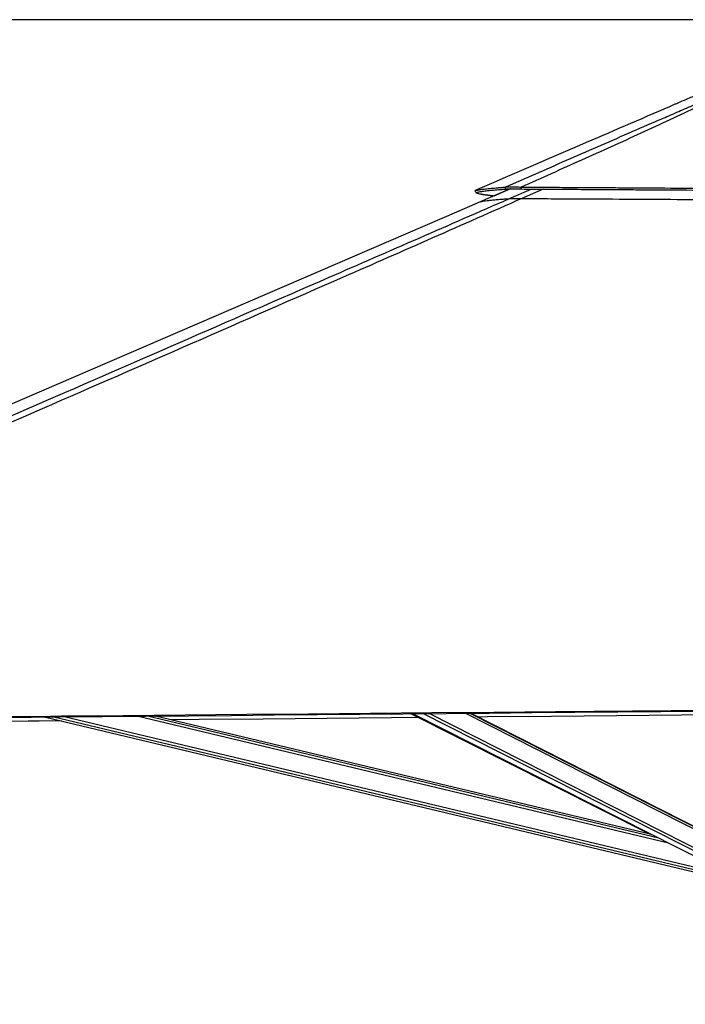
# Model space of a CAD drawing. Header units: millimetres. Extents: x 10 to 10348, y 8 to 8288.
# Tile 3 of 129: x 1335 to 1986, y 2898 to 3862. Entities that reach past the tile are written whole.
import ezdxf

# ---------------------------------------------------------------- set-up
doc = ezdxf.new("R2010")
doc.units = ezdxf.units.MM
doc.layers.add('COMPONENT_GEOMETRY', color=7, linetype='Continuous')
doc.styles.add('SLDTEXTSTYLE0', font='TXT', dxfattribs={"width": 0.75})
doc.dimstyles.new('SLDDIMSTYLE1', dxfattribs={"dimtxt": 75, "dimasz": 3.302, "dimexe": 0, "dimexo": 0.0625, "dimgap": 18.75, "dimtad": 0, "dimtih": 1, "dimtoh": 1, "dimdec": 0, "dimrnd": 1e-09, "dimzin": 12, "dimdsep": 46, "dimtxsty": 'SLDTEXTSTYLE0', "dimsah": 1, "dimcen": 0.09, "dimadec": 0, "dimazin": 3, "dimtfac": 1, "dimtdec": 0, "dimtofl": 0, "dimtmove": 0, "dimatfit": 3, "dimfxl": 1, "dimfrac": 2, "dimtolj": 1, "dimtzin": 12, "dimarcsym": 0})

# ---------------------------------------------------------------- blocks, each defined once
blk = doc.blocks.new('_D_5')
at = {"layer": 'COMPONENT_GEOMETRY', "color": 7}
for p, q in [((3546.34, 3861.9), (417.24, 3861.9)), ((420.41, 3861.9), (420.41, 2365.11)), ((420.41, 749.25), (420.41, 2246.04)), ((3146.61, 749.25), (417.24, 749.25))]:
    blk.add_line(p, q, dxfattribs=at)
for points in [[(420.41, 3861.9), (419.9, 3858.6), (420.92, 3858.6)], [(420.41, 749.25), (420.92, 752.55), (419.9, 752.55)]]:
    blk.add_solid(points, dxfattribs=at)
at = {"layer": 'COMPONENT_GEOMETRY', "color": 7, "insert": (309.58, 2342.72), "char_height": 75, "attachment_point": 1, "style": 'SLDTEXTSTYLE0'}
blk.add_mtext('3113', dxfattribs=at)

msp = doc.modelspace()

# ---------------------------------------------------------------- linework, layer by layer
at = {"color": 7, "linetype": 'Continuous', "lineweight": 25}
for p, q in [((1780.83, 3694.66), (1780.83, 3694.66)), ((1781.62, 3692.82), (1780.83, 3694.66)), ((1781.65, 3692.8), (1781.63, 3692.83)), ((1815.2, 3696.43), (1785.59, 3683.64)), ((1810.73, 3696.15), (1810.01, 3698.01)), ((1953.23, 3064.63), (1468.15, 3180.43)), ((1718.27, 3182.71), (1951.94, 3064.94)), ((1720.16, 3182.73), (2028.15, 3026.67)), ((2039, 3050.07), (1776.18, 3183.24)), ((1360.29, 3179.45), (2008.79, 3024.64))]:
    msp.add_line(p, q, dxfattribs=at)
at = {"color": 8, "linetype": 'Continuous', "lineweight": 25}
for p, q in [((1815.35, 3696.44), (1799.18, 3689.34)), ((1814.29, 3686.82), (1835.67, 3696.17)), ((1847.26, 3696.1), (1826.54, 3686.89)), ((1970.12, 3056.08), (1449.89, 3180.26)), ((1960.68, 3060.86), (1460.1, 3180.36)), ((1896.56, 3093.35), (1719.24, 3182.72)), ((2035.34, 3027.97), (1729.73, 3182.82)), ((2036.83, 3030.29), (1735.7, 3182.87)), ((2040.93, 3046.46), (1771.06, 3183.2)), ((2040.61, 3048.77), (1775.24, 3183.23)), ((2009.25, 3026.55), (1368.42, 3179.52)), ((2009.82, 3028.94), (1378.64, 3179.61))]:
    msp.add_line(p, q, dxfattribs=at)
at = {"color": 7, "linetype": 'Continuous', "lineweight": 25, "flags": 128}
for points in [[(1785.59, 3683.64), (1764.82, 3674.67), (1337.4, 3490.08), (678.42, 3205.47), (673.21, 3203.22)], [(1290.11, 3178.81), (1374.16, 3179.57), (1416.19, 3179.96), (1458.21, 3180.34), (1500.24, 3180.72), (1542.26, 3181.1), (1584.28, 3181.49), (1626.31, 3181.87), (1668.33, 3182.26), (1710.36, 3182.64), (1752.38, 3183.03), (1794.41, 3183.41), (1836.43, 3183.8), (1878.46, 3184.18), (1920.48, 3184.57), (1962.5, 3184.95), (2004.53, 3185.34), (2085.69, 3186.09)], [(1323.56, 3180.03), (1365.59, 3180.41), (1376.09, 3180.51), (1406.3, 3180.78), (1436.5, 3181.06), (1466.71, 3181.33), (1527.12, 3181.88), (1557.32, 3182.16), (1617.73, 3182.71), (1647.94, 3182.99), (1708.35, 3183.54), (1738.55, 3183.82), (1798.96, 3184.37), (1859.37, 3184.92), (2085.69, 3187)], [(2078.19, 3182.15), (1855.53, 3180.1), (1792.85, 3179.53), (1783.68, 3179.44)], [(1375.9, 3175.72), (1354.04, 3175.52), (1343.53, 3175.43), (1301.51, 3175.04), (1259.49, 3174.66), (1217.46, 3174.28), (1175.44, 3173.9), (1133.42, 3173.52), (1091.39, 3173.14), (1049.37, 3172.76), (1007.35, 3172.37), (965.32, 3171.99), (923.3, 3171.61), (881.27, 3171.23), (839.25, 3170.85), (755.2, 3170.1), (713.18, 3169.72), (709.95, 3169.69)], [(1725.81, 3178.91), (1698.82, 3178.67), (1667.47, 3178.38), (1604.79, 3177.81), (1573.44, 3177.52), (1510.76, 3176.95), (1483.76, 3176.7)]]:
    msp.add_lwpolyline(points, dxfattribs=at)
at = {"color": 7, "linetype": 'Continuous', "lineweight": 25}
for points, knots in [([(1810.01, 3698.01), (1830.05, 3706.77), (1860.11, 3719.9), (1900.39, 3737.5), (1930.58, 3750.67), (1955.83, 3761.66), (1976.09, 3770.42), (1991.77, 3777.13), (2007.94, 3783.98), (2019.36, 3788.55), (2025.07, 3790.84)], [0, 0, 0, 0, 0.285603, 0.428411, 0.57122, 0.71153, 0.781704, 0.851877, 0.925906, 1, 1, 1, 1]), ([(2026.81, 3790.84), (2026.22, 3790.55), (2021.5, 3788.14), (2012.33, 3783.53), (1994.46, 3774.8), (1971.38, 3763.86), (1933.26, 3746.26), (1884.82, 3724.32), (1845.54, 3706.83), (1825.9, 3698.09)], [0, 0, 0, 0, 0.009709, 0.078971, 0.148245, 0.288662, 0.429091, 0.714542, 1, 1, 1, 1]), ([(1998.36, 3788.61), (1994.67, 3787.02), (1988.23, 3784.23), (1981.8, 3781.46), (1979.05, 3780.27)], [0, 0, 0, 0, 0.57193, 1, 1, 1, 1]), ([(1979.05, 3780.27), (1978.14, 3779.88), (1948.31, 3766.99), (1882.24, 3738.46), (1817.08, 3710.32), (1780.83, 3694.66)], [0, 0, 0, 0, 0.0137171, 0.4514351, 1, 1, 1, 1]), ([(1780.83, 3694.66), (1781.58, 3694.84), (1783.07, 3695.21), (1786.47, 3695.77), (1790.09, 3696.24), (1793.54, 3696.62), (1796.43, 3696.91), (1799.53, 3697.19), (1802.83, 3697.47), (1806.3, 3697.74), (1808.78, 3697.92), (1810.01, 3698.01)], [0, 0, 0, 0, 0.167775, 0.334595, 0.499922, 0.586386, 0.671688, 0.755755, 0.838527, 0.919956, 1, 1, 1, 1]), ([(1781.62, 3692.82), (1782.37, 3693.01), (1783.86, 3693.38), (1787.26, 3693.93), (1790.87, 3694.4), (1794.31, 3694.77), (1797.18, 3695.06), (1800.27, 3695.34), (1803.57, 3695.61), (1807.03, 3695.88), (1809.5, 3696.06), (1810.73, 3696.15)], [0, 0, 0, 0, 0.167779, 0.334599, 0.499921, 0.586385, 0.671686, 0.755751, 0.838523, 0.919953, 1, 1, 1, 1]), ([(1799.18, 3689.34), (1798.64, 3689.4), (1797.59, 3689.52), (1796.16, 3689.68), (1794.92, 3689.83), (1793.96, 3689.94), (1793.23, 3690.03), (1792.7, 3690.1), (1792.21, 3690.17), (1791.67, 3690.24), (1791.01, 3690.33), (1790.26, 3690.44), (1789.5, 3690.55), (1788.79, 3690.66), (1788.13, 3690.77), (1787.52, 3690.87), (1786.95, 3690.98), (1785.81, 3691.19), (1784.3, 3691.52), (1782.87, 3691.96), (1782.09, 3692.3), (1781.93, 3692.5), (1781.89, 3692.54)], [0, 0, 0, 0, 0.055643, 0.106521, 0.152575, 0.193749, 0.217112, 0.238519, 0.257961, 0.278246, 0.307332, 0.343684, 0.379189, 0.41384, 0.447628, 0.480547, 0.512588, 0.543777, 0.684399, 0.822085, 0.956567, 1, 1, 1, 1]), ([(1810.01, 3698.01), (1810.31, 3698.06), (1810.9, 3698.16), (1812.18, 3698.26), (1813.78, 3698.34), (1815.74, 3698.37), (1818.01, 3698.35), (1820.49, 3698.3), (1823.13, 3698.21), (1824.97, 3698.13), (1825.9, 3698.09)], [0, 0, 0, 0, 0.125592, 0.245859, 0.37381, 0.499564, 0.625513, 0.75403, 0.874267, 1, 1, 1, 1]), ([(1810.73, 3696.15), (1811, 3696.19), (1811.54, 3696.27), (1812.75, 3696.36), (1814.27, 3696.43), (1816.16, 3696.45), (1818.35, 3696.45), (1821.55, 3696.39), (1824.24, 3696.29), (1826.01, 3696.22)], [0, 0, 0, 0, 0.126072, 0.246462, 0.374254, 0.499687, 0.625329, 0.753725, 1, 1, 1, 1]), ([(1825.9, 3698.09), (1833.51, 3698.04), (1848.94, 3697.95), (1872.43, 3697.81), (1891.54, 3697.69), (1906.07, 3697.6), (1915.82, 3697.54), (1925.67, 3697.48), (1935.62, 3697.42), (1945.66, 3697.36), (1966.69, 3697.23), (1998.92, 3697.02), (2042.51, 3696.75), (2071.79, 3696.56), (2086.5, 3696.47)], [0, 0, 0, 0, 0.088263, 0.178889, 0.271856, 0.309012, 0.346519, 0.384374, 0.422575, 0.461117, 0.49998, 0.664575, 0.831412, 1, 1, 1, 1]), ([(1826.01, 3696.22), (1825.99, 3696.53), (1825.96, 3697.16), (1825.92, 3697.78), (1825.9, 3698.09)], [0, 0, 0, 0, 0.499955, 1, 1, 1, 1]), ([(1826.01, 3696.22), (1833.62, 3696.18), (1849.04, 3696.09), (1872.52, 3695.95), (1891.62, 3695.84), (1906.14, 3695.75), (1915.9, 3695.69), (1925.74, 3695.63), (1935.69, 3695.57), (1945.72, 3695.51), (1966.75, 3695.38), (1998.96, 3695.18), (2042.53, 3694.91), (2071.79, 3694.73), (2086.5, 3694.64)], [0, 0, 0, 0, 0.088267, 0.178895, 0.271862, 0.309017, 0.346524, 0.384379, 0.422579, 0.46112, 0.499984, 0.664576, 0.83141, 1, 1, 1, 1]), ([(1826.54, 3686.89), (1797.42, 3674.02), (1739.18, 3648.28), (1582.72, 3579.63), (1258.91, 3438.12), (926.24, 3293.15), (691.38, 3190.83), (653.14, 3174.16), (652.68, 3173.96)], [0, 0, 0, 0, 0.074799, 0.149599, 0.400522, 0.902383, 0.998828, 1, 1, 1, 1]), ([(1785.59, 3683.64), (1786.15, 3683.79), (1787.26, 3684.07), (1789.6, 3684.49), (1792.45, 3684.9), (1795.91, 3685.31), (1799.99, 3685.72), (1804.49, 3686.11), (1809.24, 3686.48), (1812.6, 3686.7), (1814.29, 3686.82)], [0, 0, 0, 0, 0.128394, 0.256787, 0.385317, 0.513846, 0.644473, 0.775143, 0.887559, 1, 1, 1, 1]), ([(1814.29, 3686.82), (1814.46, 3686.83), (1814.81, 3686.85), (1815.75, 3686.87), (1817.08, 3686.89), (1818.72, 3686.9), (1820.58, 3686.9), (1823.11, 3686.9), (1825.18, 3686.9), (1826.54, 3686.89)], [0, 0, 0, 0, 0.134325, 0.268458, 0.404226, 0.539882, 0.657211, 0.774644, 1, 1, 1, 1]), ([(1826.54, 3686.89), (1836.07, 3686.84), (1855.12, 3686.75), (1890.99, 3686.58), (1934.2, 3686.35), (1984.82, 3686.07), (2035.6, 3685.78), (2069.53, 3685.56), (2086.49, 3685.46)], [0, 0, 0, 0, 0.110694, 0.221407, 0.41577, 0.610256, 0.805071, 1, 1, 1, 1])]:
    msp.add_open_spline(points, degree=3, knots=knots, dxfattribs=at)
at = {"color": 8, "linetype": 'Continuous', "lineweight": 25}
msp.add_open_spline([(674.55, 3190.16), (825.99, 3256.1), (1048.6, 3353.03), (1369.69, 3492.89), (1568.69, 3579.62), (1725.98, 3648.24), (1784.85, 3673.96), (1814.29, 3686.82)], degree=3, knots=[0, 0, 0, 0, 0.398999, 0.586473, 0.845624, 0.922812, 1, 1, 1, 1], dxfattribs=at)

# ---------------------------------------------------------------- dimensions: what is measured, and where the dimension line sits
at = {"layer": 'COMPONENT_GEOMETRY', "color": 7}
dim = msp.add_linear_dim(base=(420.41, 3861.9), p1=(3147.88, 749.25), p2=(3547.61, 3861.9), angle=90, dimstyle='SLDDIMSTYLE1', dxfattribs=at)
dim.commit()
dim.dimension.update_dxf_attribs({"geometry": '_D_5', "text_midpoint": (420.41, 2305.58), "dimtype": 160})

doc.saveas('drawing.dxf')
